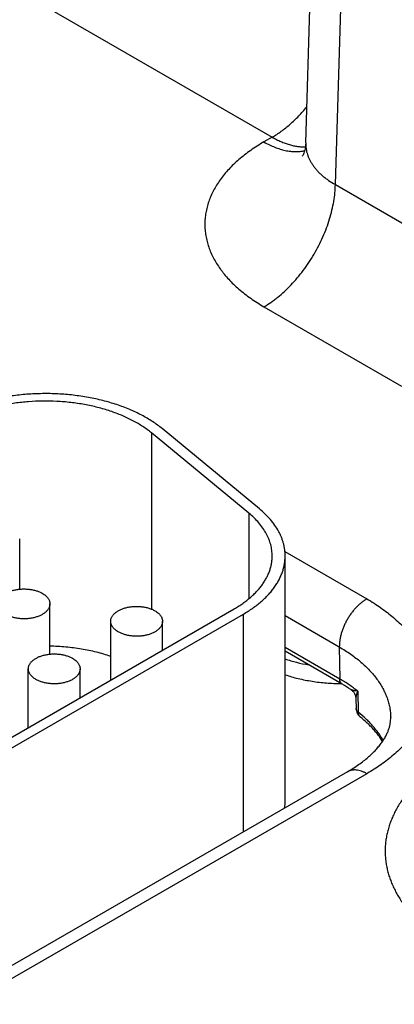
# Model space of a CAD drawing. Header units: inches. Extents: x 0 to 34, y 0 to 22.
# Tile 90 of 124: x 26.36 to 26.65, y 15.634 to 16.395. Entities that reach past the tile are written whole.
import ezdxf

# ---------------------------------------------------------------- set-up
doc = ezdxf.new("R2010")
doc.units = ezdxf.units.IN
doc.header["$LTSCALE"] = 1.87
doc.header["$MEASUREMENT"] = 0
doc.layers.get('0').update_dxf_attribs({"linetype": 'CONTINUOUS'})

msp = doc.modelspace()

# ---------------------------------------------------------------- linework, layer by layer
at = {"color": 7, "linetype": 'CONTINUOUS'}
for p, q in [((26.58131, 16.29967), (26.61722, 17.48715)), ((26.60416, 16.26751), (26.64004, 17.45417)), ((26.22466, 16.49511), (26.5554, 16.30414)), ((26.5554, 16.30414), (26.54902, 16.30046)), ((26.60416, 16.26751), (26.71045, 16.20614)), ((26.54902, 16.17309), (26.6553, 16.11173)), ((26.46214, 16.07553), (26.46214, 15.93936)), ((26.53727, 16.01358), (26.46214, 16.07553)), ((26.54547, 16.01689), (26.47033, 16.07885)), ((26.53727, 16.01358), (26.53727, 15.94736)), ((26.36027, 15.9548), (26.36027, 15.99363)), ((26.56519, 15.98384), (26.62844, 15.94732)), ((26.56536, 15.79104), (26.56536, 15.98046)), ((26.38361, 15.90458), (26.38361, 15.94341)), ((26.22873, 15.76795), (26.52607, 15.93963)), ((26.2358, 15.76387), (26.53314, 15.93555)), ((26.53314, 15.76728), (26.53314, 15.93555)), ((26.43058, 15.8845), (26.43058, 15.92994)), ((26.47058, 15.9076), (26.47058, 15.92994)), ((26.56536, 15.93433), (26.60723, 15.91015)), ((26.60761, 15.88536), (26.56536, 15.90976)), ((26.60947, 15.88136), (26.56536, 15.90684)), ((26.60723, 15.91015), (26.60761, 15.88536)), ((26.36694, 15.84776), (26.36694, 15.8932)), ((26.40694, 15.87085), (26.40694, 15.8932)), ((26.62146, 15.876), (26.6219, 15.85966)), ((26.61998, 15.87016), (26.62019, 15.86259)), ((26.61344, 15.81364), (26.23372, 15.5944)), ((26.62844, 15.81216), (26.24872, 15.59291))]:
    msp.add_line(p, q, dxfattribs=at)
for points in [[(26.58131, 16.29967), (26.58122, 16.2981), (26.58103, 16.29654), (26.58077, 16.29513), (26.58045, 16.29386), (26.58012, 16.29276), (26.57978, 16.29183), (26.57945, 16.29106), (26.57916, 16.29046), (26.57892, 16.29), (26.57873, 16.28969), (26.57862, 16.28951), (26.57858, 16.28946)], [(26.61602, 15.8773), (26.61614, 15.87722), (26.61663, 15.87686), (26.61709, 15.87647), (26.61753, 15.87604), (26.61794, 15.87558), (26.61831, 15.87509), (26.61865, 15.87458), (26.61896, 15.87405), (26.61923, 15.8735), (26.61945, 15.87293), (26.61964, 15.87234), (26.61979, 15.87175), (26.6199, 15.87116), (26.61996, 15.87056), (26.61998, 15.87015)]]:
    msp.add_lwpolyline(points, dxfattribs=at)
for centre, radius, start, end in [((26.5499, 15.77797), 0.11933, 56.3524, 60.05226), ((26.6292, 15.86284), 0.00902, 181.60206, 231.41966), ((26.52846, 15.79105), 0.0369, 351.58579, 359.98867)]:
    msp.add_arc(centre, radius, start, end, dxfattribs=at)
for points, knots in [([(26.5554, 16.30414), (26.55658, 16.30482), (26.55894, 16.30628), (26.56242, 16.30867), (26.56586, 16.3113), (26.56927, 16.31415), (26.57262, 16.31722), (26.5759, 16.3205), (26.5791, 16.32396), (26.58115, 16.32637), (26.58216, 16.3276)], [0, 0, 0, 0, 0.114507, 0.232446, 0.353643, 0.477884, 0.604924, 0.734491, 0.866288, 1, 1, 1, 1]), ([(26.54902, 16.30046), (26.54723, 16.29943), (26.54376, 16.29732), (26.53875, 16.29398), (26.53404, 16.29049), (26.52962, 16.28688), (26.52552, 16.28315), (26.52174, 16.2793), (26.51829, 16.27535), (26.51518, 16.27131), (26.51242, 16.26718), (26.51001, 16.26298), (26.50796, 16.25871), (26.50628, 16.25439), (26.50496, 16.25003), (26.50402, 16.24563), (26.50345, 16.24121), (26.50326, 16.23678), (26.50345, 16.23234), (26.50402, 16.22792), (26.50496, 16.22353), (26.50628, 16.21916), (26.50796, 16.21484), (26.51001, 16.21057), (26.51242, 16.20637), (26.51471, 16.20295), (26.51671, 16.20026), (26.51885, 16.19756), (26.52174, 16.19425), (26.52552, 16.1904), (26.52962, 16.18667), (26.53404, 16.18306), (26.53875, 16.17957), (26.54376, 16.17623), (26.54723, 16.17412), (26.54902, 16.17309)], [0, 0, 0, 0, 0.037616, 0.074279, 0.109977, 0.144709, 0.178481, 0.21131, 0.243226, 0.274267, 0.304487, 0.333951, 0.362735, 0.390931, 0.418639, 0.445972, 0.47305, 0.499998, 0.526946, 0.554024, 0.581357, 0.609065, 0.637261, 0.666045, 0.695509, 0.725729, 0.741145, 0.756774, 0.78869, 0.821519, 0.855291, 0.890023, 0.925721, 0.962384, 1, 1, 1, 1]), ([(26.54902, 16.30046), (26.55038, 16.29967), (26.5531, 16.29821), (26.55725, 16.29635), (26.56135, 16.29489), (26.56538, 16.29381), (26.56932, 16.29314), (26.57315, 16.29287), (26.57626, 16.293), (26.57865, 16.2933), (26.57982, 16.29352), (26.5804, 16.29365)], [0, 0, 0, 0, 0.143916, 0.282131, 0.414608, 0.541447, 0.662896, 0.779373, 0.891468, 0.94613, 1, 1, 1, 1]), ([(26.5554, 16.30414), (26.55649, 16.30351), (26.55868, 16.30232), (26.562, 16.30075), (26.56529, 16.29942), (26.56856, 16.29834), (26.57177, 16.29752), (26.57493, 16.29695), (26.57801, 16.29664), (26.58004, 16.29661), (26.58104, 16.29664)], [0, 0, 0, 0, 0.140131, 0.275859, 0.407139, 0.533988, 0.656492, 0.774818, 0.889209, 1, 1, 1, 1]), ([(26.58131, 16.29967), (26.58129, 16.29892), (26.58131, 16.29741), (26.58154, 16.29515), (26.58196, 16.29291), (26.58258, 16.29069), (26.5834, 16.28849), (26.5844, 16.28632), (26.5856, 16.28419), (26.58698, 16.2821), (26.58854, 16.28005), (26.59028, 16.27806), (26.59219, 16.27613), (26.59427, 16.27426), (26.59652, 16.27245), (26.59977, 16.27011), (26.60236, 16.26851), (26.60416, 16.26751)], [0, 0, 0, 0, 0.054436, 0.108956, 0.163831, 0.219326, 0.275689, 0.333149, 0.39191, 0.452152, 0.514026, 0.577657, 0.643142, 0.710551, 0.779933, 0.85131, 1, 1, 1, 1]), ([(26.54902, 16.17309), (26.55084, 16.17415), (26.55355, 16.17587), (26.55705, 16.17839), (26.5606, 16.18114), (26.56496, 16.18492), (26.57, 16.18989), (26.57484, 16.1953), (26.57943, 16.2011), (26.58375, 16.20723), (26.58773, 16.21364), (26.59136, 16.22027), (26.59459, 16.22705), (26.59739, 16.23392), (26.59974, 16.24082), (26.60162, 16.24768), (26.603, 16.25444), (26.60388, 16.26104), (26.60413, 16.26538), (26.60416, 16.26751)], [0, 0, 0, 0, 0.055747, 0.084566, 0.113978, 0.174439, 0.236852, 0.300887, 0.366175, 0.432326, 0.498931, 0.565574, 0.631837, 0.697309, 0.761595, 0.824324, 0.885156, 0.943796, 1, 1, 1, 1]), ([(26.47033, 16.07885), (26.46917, 16.07981), (26.46675, 16.08169), (26.46291, 16.08435), (26.45883, 16.08689), (26.45452, 16.0893), (26.44999, 16.09156), (26.44525, 16.09368), (26.44031, 16.09565), (26.4352, 16.09746), (26.42993, 16.09911), (26.42451, 16.10059), (26.41896, 16.1019), (26.41329, 16.10302), (26.40752, 16.10397), (26.40168, 16.10474), (26.39576, 16.10532), (26.38781, 16.10585), (26.37783, 16.10604), (26.36786, 16.1056), (26.35995, 16.10487), (26.35409, 16.10414), (26.34831, 16.10323), (26.34262, 16.10214), (26.33704, 16.10086), (26.33159, 16.09942), (26.32629, 16.09781), (26.32114, 16.09603), (26.31618, 16.09409), (26.3114, 16.092), (26.30682, 16.08976), (26.30388, 16.08815), (26.30244, 16.08733)], [0, 0, 0, 0, 0.025635, 0.052051, 0.079243, 0.107194, 0.135883, 0.165279, 0.195346, 0.226045, 0.25733, 0.28915, 0.321452, 0.354178, 0.38727, 0.420665, 0.454299, 0.488107, 0.555969, 0.623725, 0.657399, 0.690847, 0.724004, 0.756808, 0.7892, 0.82112, 0.852516, 0.883336, 0.913534, 0.943067, 0.971899, 1, 1, 1, 1]), ([(26.46214, 16.07553), (26.46108, 16.07641), (26.45888, 16.07812), (26.45539, 16.08054), (26.45169, 16.08285), (26.44777, 16.08503), (26.44364, 16.0871), (26.43934, 16.08902), (26.43485, 16.09081), (26.43021, 16.09246), (26.42541, 16.09396), (26.42048, 16.0953), (26.41543, 16.09649), (26.41028, 16.09752), (26.40504, 16.09838), (26.39793, 16.09931), (26.38892, 16.10005), (26.37805, 16.10026), (26.3672, 16.09978), (26.35825, 16.09881), (26.35121, 16.0977), (26.34604, 16.09671), (26.34097, 16.09555), (26.33602, 16.09424), (26.33119, 16.09277), (26.32652, 16.09115), (26.322, 16.08939), (26.31765, 16.08749), (26.31349, 16.08546), (26.31082, 16.084), (26.30951, 16.08324)], [0, 0, 0, 0, 0.025635, 0.052052, 0.079244, 0.107196, 0.135885, 0.165281, 0.19535, 0.226049, 0.257334, 0.289155, 0.321457, 0.354184, 0.387277, 0.420672, 0.488107, 0.555971, 0.623727, 0.690841, 0.723999, 0.756804, 0.789196, 0.821117, 0.852514, 0.883334, 0.913532, 0.943066, 0.971899, 1, 1, 1, 1]), ([(26.55536, 15.98046), (26.55536, 15.9812), (26.55531, 15.98267), (26.55509, 15.98487), (26.55473, 15.98707), (26.55422, 15.98926), (26.55356, 15.99143), (26.55276, 15.99359), (26.55182, 15.99573), (26.55037, 15.99858), (26.54819, 16.00208), (26.54506, 16.00611), (26.54141, 16.00999), (26.5387, 16.0124), (26.53727, 16.01358)], [0, 0, 0, 0, 0.056549, 0.113263, 0.170303, 0.227826, 0.285983, 0.344916, 0.404758, 0.465629, 0.590837, 0.721316, 0.857592, 1, 1, 1, 1]), ([(26.56536, 15.98046), (26.56536, 15.98127), (26.5653, 15.98289), (26.56506, 15.98532), (26.56466, 15.98773), (26.5641, 15.99014), (26.56338, 15.99253), (26.5625, 15.99491), (26.56147, 15.99726), (26.55987, 16.00039), (26.55747, 16.00424), (26.55403, 16.00868), (26.55001, 16.01294), (26.54704, 16.0156), (26.54547, 16.01689)], [0, 0, 0, 0, 0.056549, 0.113263, 0.170303, 0.227826, 0.285983, 0.344916, 0.404758, 0.465629, 0.590837, 0.721316, 0.857592, 1, 1, 1, 1]), ([(26.52607, 15.93963), (26.52721, 15.94029), (26.52944, 15.94164), (26.53265, 15.94379), (26.53567, 15.94602), (26.5385, 15.94834), (26.54113, 15.95073), (26.54355, 15.9532), (26.54576, 15.95573), (26.54776, 15.95832), (26.54953, 15.96097), (26.55107, 15.96366), (26.55239, 15.9664), (26.55347, 15.96917), (26.55431, 15.97197), (26.55491, 15.97479), (26.55528, 15.97762), (26.55536, 15.97952), (26.55536, 15.98046)], [0, 0, 0, 0, 0.075234, 0.14856, 0.219957, 0.28942, 0.356963, 0.422622, 0.486452, 0.548535, 0.608975, 0.667902, 0.725471, 0.781862, 0.83728, 0.891946, 0.946102, 1, 1, 1, 1]), ([(26.53314, 15.93555), (26.5344, 15.93628), (26.53685, 15.93776), (26.54038, 15.94012), (26.5437, 15.94258), (26.54681, 15.94513), (26.54971, 15.94776), (26.55237, 15.95047), (26.55481, 15.95326), (26.557, 15.95611), (26.55895, 15.95902), (26.56065, 15.96198), (26.56209, 15.96499), (26.56328, 15.96804), (26.56421, 15.97112), (26.56487, 15.97422), (26.56527, 15.97734), (26.56536, 15.97942), (26.56536, 15.98046)], [0, 0, 0, 0, 0.075234, 0.14856, 0.219957, 0.28942, 0.356963, 0.422622, 0.486452, 0.548535, 0.608975, 0.667902, 0.725471, 0.781862, 0.83728, 0.891946, 0.946102, 1, 1, 1, 1]), ([(26.34361, 15.94341), (26.34361, 15.9437), (26.34365, 15.94427), (26.34381, 15.94512), (26.34408, 15.94596), (26.34446, 15.94678), (26.34494, 15.94759), (26.34553, 15.94837), (26.34621, 15.94913), (26.34698, 15.94985), (26.34785, 15.95054), (26.3488, 15.95119), (26.34982, 15.95179), (26.35093, 15.95236), (26.3521, 15.95287), (26.35333, 15.95333), (26.35462, 15.95374), (26.35642, 15.95422), (26.35877, 15.95466), (26.36166, 15.95495), (26.36459, 15.95499), (26.3675, 15.95478), (26.37032, 15.95433), (26.37259, 15.95376), (26.3743, 15.95318), (26.37552, 15.9527), (26.37666, 15.95217), (26.3774, 15.95178), (26.37775, 15.95158)], [0, 0, 0, 0, 0.021327, 0.042883, 0.064883, 0.087523, 0.110967, 0.135348, 0.160765, 0.187283, 0.21494, 0.243743, 0.273677, 0.304704, 0.336769, 0.369798, 0.403707, 0.438397, 0.509664, 0.582667, 0.656378, 0.729734, 0.80169, 0.871263, 0.904889, 0.937606, 0.969332, 1, 1, 1, 1]), ([(26.37775, 15.95158), (26.3782, 15.95132), (26.37906, 15.95077), (26.38023, 15.94987), (26.38125, 15.94889), (26.3821, 15.94787), (26.38276, 15.9468), (26.38317, 15.94586), (26.3834, 15.94511), (26.38352, 15.94455), (26.38359, 15.94398), (26.38361, 15.9436), (26.38361, 15.94341)], [0, 0, 0, 0, 0.148575, 0.28944, 0.422636, 0.548532, 0.667869, 0.781787, 0.837223, 0.891908, 0.946083, 1, 1, 1, 1]), ([(26.38361, 15.94341), (26.38361, 15.94313), (26.38357, 15.94256), (26.38341, 15.94171), (26.38314, 15.94087), (26.38276, 15.94004), (26.38227, 15.93924), (26.38169, 15.93846), (26.38101, 15.9377), (26.38024, 15.93698), (26.37937, 15.93629), (26.37842, 15.93564), (26.37739, 15.93503), (26.37629, 15.93447), (26.37512, 15.93396), (26.37388, 15.93349), (26.37259, 15.93308), (26.37079, 15.93261), (26.36845, 15.93217), (26.36556, 15.93188), (26.36263, 15.93184), (26.35972, 15.93204), (26.35689, 15.93249), (26.35463, 15.93307), (26.35292, 15.93364), (26.3517, 15.93412), (26.35055, 15.93465), (26.34982, 15.93504), (26.34947, 15.93525)], [0, 0, 0, 0, 0.021327, 0.042883, 0.064883, 0.087523, 0.110967, 0.135348, 0.160765, 0.187283, 0.21494, 0.243743, 0.273677, 0.304704, 0.336769, 0.369798, 0.403707, 0.438397, 0.509664, 0.582667, 0.656378, 0.729734, 0.80169, 0.871263, 0.904889, 0.937606, 0.969332, 1, 1, 1, 1]), ([(26.62844, 15.94732), (26.62772, 15.9469), (26.62629, 15.94599), (26.62421, 15.94442), (26.62217, 15.94265), (26.6202, 15.94068), (26.6183, 15.93853), (26.61651, 15.93624), (26.61483, 15.93381), (26.61329, 15.93127), (26.61189, 15.92865), (26.61065, 15.92597), (26.60959, 15.92327), (26.60872, 15.92056), (26.60803, 15.91787), (26.60755, 15.91523), (26.60727, 15.91266), (26.60722, 15.91097), (26.60723, 15.91015)], [0, 0, 0, 0, 0.055934, 0.1144, 0.175151, 0.237883, 0.302243, 0.367845, 0.434277, 0.501107, 0.567898, 0.634214, 0.699626, 0.763726, 0.826132, 0.886499, 0.944534, 1, 1, 1, 1]), ([(26.62844, 15.94732), (26.63033, 15.94623), (26.63402, 15.94399), (26.63933, 15.94044), (26.64433, 15.93674), (26.64902, 15.93291), (26.65337, 15.92895), (26.65738, 15.92487), (26.66104, 15.92067), (26.66434, 15.91638), (26.66727, 15.912), (26.66983, 15.90754), (26.67201, 15.90302), (26.67379, 15.89843), (26.67519, 15.8938), (26.67619, 15.88913), (26.67679, 15.88444), (26.67699, 15.87974), (26.67679, 15.87503), (26.67619, 15.87034), (26.67519, 15.86568), (26.67379, 15.86104), (26.67201, 15.85646), (26.66983, 15.85193), (26.66727, 15.84747), (26.66434, 15.84309), (26.66104, 15.8388), (26.65738, 15.83461), (26.65337, 15.83052), (26.64902, 15.82656), (26.64433, 15.82273), (26.63933, 15.81903), (26.63402, 15.81548), (26.63033, 15.81325), (26.62844, 15.81216)], [0, 0, 0, 0, 0.037617, 0.07428, 0.109978, 0.14471, 0.178482, 0.211311, 0.243226, 0.274268, 0.304487, 0.333951, 0.362735, 0.390931, 0.41864, 0.445973, 0.473051, 0.5, 0.526949, 0.554027, 0.58136, 0.609069, 0.637265, 0.666049, 0.695513, 0.725732, 0.756774, 0.788689, 0.821518, 0.85529, 0.890022, 0.92572, 0.962383, 1, 1, 1, 1]), ([(26.43058, 15.92994), (26.43058, 15.93022), (26.43062, 15.93079), (26.43078, 15.93164), (26.43106, 15.93248), (26.43143, 15.93331), (26.43192, 15.93412), (26.4325, 15.9349), (26.43318, 15.93565), (26.43396, 15.93638), (26.43482, 15.93706), (26.43577, 15.93771), (26.4368, 15.93832), (26.4379, 15.93888), (26.43907, 15.9394), (26.44031, 15.93986), (26.4416, 15.94027), (26.4434, 15.94074), (26.44574, 15.94119), (26.44863, 15.94147), (26.45156, 15.94152), (26.45447, 15.94131), (26.4573, 15.94086), (26.45956, 15.94029), (26.46128, 15.93971), (26.46249, 15.93923), (26.46364, 15.9387), (26.46437, 15.93831), (26.46472, 15.93811)], [0, 0, 0, 0, 0.021327, 0.042883, 0.064883, 0.087523, 0.110967, 0.135348, 0.160765, 0.187283, 0.21494, 0.243743, 0.273677, 0.304704, 0.336769, 0.369798, 0.403707, 0.438397, 0.509664, 0.582667, 0.656378, 0.729734, 0.80169, 0.871263, 0.904889, 0.937606, 0.969332, 1, 1, 1, 1]), ([(26.46472, 15.93811), (26.46518, 15.93785), (26.46603, 15.9373), (26.46721, 15.93639), (26.46822, 15.93542), (26.46907, 15.93439), (26.46974, 15.93332), (26.47015, 15.93239), (26.47037, 15.93164), (26.47049, 15.93107), (26.47057, 15.93051), (26.47058, 15.93013), (26.47058, 15.92994)], [0, 0, 0, 0, 0.148575, 0.28944, 0.422636, 0.548532, 0.667869, 0.781787, 0.837223, 0.891908, 0.946083, 1, 1, 1, 1]), ([(26.43644, 15.92177), (26.43599, 15.92203), (26.43513, 15.92258), (26.43396, 15.92349), (26.43294, 15.92446), (26.4321, 15.92549), (26.43143, 15.92656), (26.43102, 15.92749), (26.43079, 15.92824), (26.43067, 15.92881), (26.4306, 15.92937), (26.43058, 15.92975), (26.43058, 15.92994)], [0, 0, 0, 0, 0.148575, 0.28944, 0.422636, 0.548532, 0.667869, 0.781787, 0.837223, 0.891908, 0.946083, 1, 1, 1, 1]), ([(26.47058, 15.92994), (26.47058, 15.92966), (26.47055, 15.92909), (26.47038, 15.92824), (26.47011, 15.9274), (26.46973, 15.92657), (26.46925, 15.92576), (26.46867, 15.92498), (26.46798, 15.92423), (26.46721, 15.9235), (26.46635, 15.92282), (26.4654, 15.92217), (26.46437, 15.92156), (26.46326, 15.921), (26.46209, 15.92048), (26.46086, 15.92002), (26.45957, 15.91961), (26.45777, 15.91914), (26.45543, 15.91869), (26.45254, 15.91841), (26.4496, 15.91836), (26.44669, 15.91857), (26.44387, 15.91902), (26.44161, 15.91959), (26.43989, 15.92017), (26.43868, 15.92065), (26.43753, 15.92118), (26.43679, 15.92157), (26.43644, 15.92177)], [0, 0, 0, 0, 0.021327, 0.042883, 0.064883, 0.087523, 0.110967, 0.135348, 0.160765, 0.187283, 0.21494, 0.243743, 0.273677, 0.304704, 0.336769, 0.369798, 0.403707, 0.438397, 0.509664, 0.582667, 0.656378, 0.729734, 0.80169, 0.871263, 0.904889, 0.937606, 0.969332, 1, 1, 1, 1]), ([(26.36694, 15.8932), (26.36694, 15.89348), (26.36698, 15.89405), (26.36714, 15.8949), (26.36742, 15.89574), (26.36779, 15.89656), (26.36828, 15.89737), (26.36886, 15.89815), (26.36954, 15.89891), (26.37032, 15.89963), (26.37118, 15.90032), (26.37213, 15.90097), (26.37316, 15.90158), (26.37426, 15.90214), (26.37543, 15.90265), (26.37667, 15.90311), (26.37796, 15.90352), (26.37976, 15.904), (26.3821, 15.90444), (26.38499, 15.90473), (26.38792, 15.90477), (26.39083, 15.90456), (26.39366, 15.90412), (26.39592, 15.90354), (26.39764, 15.90297), (26.39885, 15.90249), (26.4, 15.90196), (26.40073, 15.90156), (26.40109, 15.90136)], [0, 0, 0, 0, 0.021327, 0.042883, 0.064883, 0.087523, 0.110967, 0.135348, 0.160765, 0.187283, 0.21494, 0.243743, 0.273677, 0.304704, 0.336769, 0.369798, 0.403707, 0.438397, 0.509664, 0.582667, 0.656378, 0.729734, 0.80169, 0.871263, 0.904889, 0.937606, 0.969332, 1, 1, 1, 1]), ([(26.43059, 15.90288), (26.42879, 15.90348), (26.42514, 15.90462), (26.41954, 15.90612), (26.4138, 15.90742), (26.40792, 15.90851), (26.40195, 15.90939), (26.39588, 15.91006), (26.38976, 15.91051), (26.38566, 15.91066), (26.38361, 15.9107)], [0, 0, 0, 0, 0.118952, 0.240198, 0.363472, 0.488495, 0.614971, 0.742593, 0.871043, 1, 1, 1, 1]), ([(26.60723, 15.91015), (26.60875, 15.90927), (26.61173, 15.90747), (26.61602, 15.90461), (26.62006, 15.90164), (26.62385, 15.89855), (26.62737, 15.89537), (26.63063, 15.89208), (26.63361, 15.88871), (26.6363, 15.88527), (26.63871, 15.88174), (26.64081, 15.87816), (26.64261, 15.87452), (26.64411, 15.87083), (26.6453, 15.8671), (26.64617, 15.86335), (26.64673, 15.85957), (26.64689, 15.85704), (26.64692, 15.85578)], [0, 0, 0, 0, 0.075082, 0.148292, 0.219608, 0.289023, 0.356552, 0.422227, 0.4861, 0.548246, 0.608765, 0.667778, 0.725432, 0.781897, 0.837366, 0.892051, 0.946182, 1, 1, 1, 1]), ([(26.40109, 15.90136), (26.40154, 15.9011), (26.40239, 15.90056), (26.40357, 15.89965), (26.40458, 15.89868), (26.40543, 15.89765), (26.4061, 15.89658), (26.40651, 15.89565), (26.40673, 15.89489), (26.40685, 15.89433), (26.40693, 15.89376), (26.40694, 15.89338), (26.40694, 15.8932)], [0, 0, 0, 0, 0.148575, 0.28944, 0.422636, 0.548532, 0.667869, 0.781787, 0.837223, 0.891908, 0.946083, 1, 1, 1, 1]), ([(26.56535, 15.90086), (26.5668, 15.90037), (26.56975, 15.89946), (26.5758, 15.89783), (26.58044, 15.89685), (26.58358, 15.89631)], [0, 0, 0, 0, 0.244006, 0.492331, 1, 1, 1, 1]), ([(26.3728, 15.88503), (26.37235, 15.88529), (26.37149, 15.88583), (26.37032, 15.88674), (26.3693, 15.88771), (26.36846, 15.88874), (26.36779, 15.88981), (26.36738, 15.89074), (26.36715, 15.8915), (26.36703, 15.89206), (26.36696, 15.89263), (26.36694, 15.89301), (26.36694, 15.8932)], [0, 0, 0, 0, 0.148575, 0.28944, 0.422636, 0.548532, 0.667869, 0.781787, 0.837223, 0.891908, 0.946083, 1, 1, 1, 1]), ([(26.40694, 15.8932), (26.40694, 15.89291), (26.40691, 15.89234), (26.40674, 15.89149), (26.40647, 15.89065), (26.40609, 15.88983), (26.40561, 15.88902), (26.40503, 15.88824), (26.40435, 15.88748), (26.40357, 15.88676), (26.40271, 15.88607), (26.40176, 15.88542), (26.40073, 15.88481), (26.39962, 15.88425), (26.39845, 15.88374), (26.39722, 15.88328), (26.39593, 15.88287), (26.39413, 15.88239), (26.39179, 15.88195), (26.3889, 15.88166), (26.38597, 15.88162), (26.38306, 15.88183), (26.38023, 15.88227), (26.37797, 15.88285), (26.37625, 15.88342), (26.37504, 15.8839), (26.37389, 15.88443), (26.37315, 15.88483), (26.3728, 15.88503)], [0, 0, 0, 0, 0.021327, 0.042883, 0.064883, 0.087523, 0.110967, 0.135348, 0.160765, 0.187283, 0.21494, 0.243743, 0.273677, 0.304704, 0.336769, 0.369798, 0.403707, 0.438397, 0.509664, 0.582667, 0.656378, 0.729734, 0.80169, 0.871263, 0.904889, 0.937606, 0.969332, 1, 1, 1, 1]), ([(26.56535, 15.88861), (26.567, 15.88806), (26.57036, 15.88703), (26.57551, 15.88568), (26.5808, 15.88454), (26.58621, 15.88359), (26.59171, 15.88284), (26.59729, 15.8823), (26.60291, 15.88197), (26.60667, 15.88189), (26.60856, 15.88188)], [0, 0, 0, 0, 0.118938, 0.240233, 0.363593, 0.488707, 0.615248, 0.742878, 0.871246, 1, 1, 1, 1]), ([(26.62146, 15.876), (26.61932, 15.8777), (26.61481, 15.88099), (26.61007, 15.88394), (26.60761, 15.88536)], [0, 0, 0, 0, 0.489508, 1, 1, 1, 1]), ([(26.60947, 15.88136), (26.60933, 15.88145), (26.60905, 15.88164), (26.60868, 15.882), (26.60836, 15.88242), (26.6081, 15.88291), (26.60789, 15.88345), (26.60773, 15.88405), (26.60764, 15.88469), (26.60761, 15.88513), (26.60761, 15.88536)], [0, 0, 0, 0, 0.108527, 0.219013, 0.333245, 0.452714, 0.578548, 0.711495, 0.851952, 1, 1, 1, 1]), ([(26.62146, 15.876), (26.6209, 15.87606), (26.62009, 15.87616), (26.61903, 15.87633), (26.61831, 15.87648), (26.61774, 15.87662), (26.61731, 15.87674), (26.61702, 15.87684), (26.61674, 15.87694), (26.61648, 15.87705), (26.61624, 15.87717), (26.61609, 15.87726), (26.61602, 15.8773)], [0, 0, 0, 0, 0.298055, 0.43684, 0.568162, 0.691255, 0.749426, 0.80516, 0.858265, 0.908555, 0.95585, 1, 1, 1, 1]), ([(26.62146, 15.876), (26.62123, 15.87548), (26.62092, 15.87469), (26.62058, 15.87364), (26.62036, 15.87289), (26.62019, 15.87216), (26.62006, 15.87146), (26.61999, 15.8708), (26.61997, 15.87036), (26.61998, 15.87016)], [0, 0, 0, 0, 0.283733, 0.417903, 0.546633, 0.669616, 0.786489, 0.896788, 1, 1, 1, 1]), ([(26.6219, 15.85966), (26.62165, 15.85986), (26.62129, 15.86018), (26.62089, 15.86067), (26.62065, 15.86103), (26.62045, 15.86141), (26.62031, 15.8618), (26.62022, 15.86219), (26.6202, 15.86246), (26.62019, 15.86259)], [0, 0, 0, 0, 0.278712, 0.409287, 0.53456, 0.655258, 0.772307, 0.886809, 1, 1, 1, 1]), ([(26.62358, 15.85579), (26.62345, 15.8559), (26.6232, 15.85613), (26.62287, 15.85651), (26.62258, 15.85695), (26.62234, 15.85742), (26.62216, 15.85794), (26.62197, 15.85868), (26.62191, 15.85927), (26.6219, 15.85966)], [0, 0, 0, 0, 0.115588, 0.23222, 0.350884, 0.472462, 0.597696, 0.727165, 1, 1, 1, 1]), ([(26.64111, 15.83786), (26.64056, 15.83884), (26.63938, 15.84079), (26.63677, 15.84465), (26.63378, 15.84837), (26.63048, 15.85194), (26.62686, 15.85552), (26.62393, 15.85804), (26.6219, 15.85966)], [0, 0, 0, 0, 0.115775, 0.233938, 0.477951, 0.604118, 0.733154, 1, 1, 1, 1]), ([(26.61344, 15.81364), (26.61496, 15.81452), (26.61789, 15.81629), (26.62207, 15.81908), (26.62592, 15.82193), (26.62944, 15.82482), (26.63262, 15.82772), (26.63545, 15.83061), (26.63794, 15.83347), (26.64009, 15.83628), (26.6419, 15.83902), (26.6434, 15.84168), (26.6446, 15.84423), (26.64552, 15.84669), (26.6462, 15.84906), (26.64658, 15.85098), (26.64678, 15.85248), (26.64691, 15.85395), (26.64693, 15.85505), (26.64692, 15.85578)], [0, 0, 0, 0, 0.093399, 0.182834, 0.268122, 0.349103, 0.425639, 0.497633, 0.565034, 0.627853, 0.686186, 0.740221, 0.790265, 0.836748, 0.88023, 0.921394, 0.941349, 0.961042, 1, 1, 1, 1]), ([(26.64065, 15.83716), (26.63963, 15.83882), (26.63734, 15.84211), (26.63407, 15.84601), (26.63115, 15.84907), (26.62794, 15.85216), (26.62537, 15.85437), (26.62358, 15.85579)], [0, 0, 0, 0, 0.230328, 0.473424, 0.599989, 0.729939, 1, 1, 1, 1]), ([(26.62844, 15.81216), (26.62776, 15.81255), (26.62641, 15.81325), (26.62435, 15.8141), (26.62233, 15.81469), (26.62036, 15.81502), (26.61876, 15.81507), (26.61754, 15.81498), (26.61666, 15.81484), (26.6158, 15.81464), (26.61498, 15.81438), (26.61419, 15.81405), (26.61368, 15.81378), (26.61344, 15.81364)], [0, 0, 0, 0, 0.148568, 0.289427, 0.422615, 0.548501, 0.667827, 0.72541, 0.781814, 0.837244, 0.891923, 0.946091, 1, 1, 1, 1]), ([(26.67485, 15.81256), (26.67239, 15.81048), (26.66884, 15.80725), (26.66444, 15.8027), (26.66041, 15.79816), (26.65677, 15.79344), (26.65356, 15.78858), (26.6514, 15.78492), (26.64947, 15.78121), (26.64778, 15.77747), (26.64632, 15.77369), (26.6451, 15.76988), (26.64412, 15.76606), (26.64338, 15.76221), (26.64288, 15.75835), (26.64262, 15.75448), (26.64261, 15.75061), (26.64284, 15.74674), (26.64332, 15.74288), (26.64403, 15.73903), (26.64499, 15.7352), (26.64619, 15.73139), (26.64762, 15.72761), (26.64929, 15.72386), (26.6512, 15.72015), (26.65407, 15.71522), (26.65739, 15.71042), (26.6611, 15.70579), (26.66413, 15.70234), (26.66738, 15.69896), (26.67083, 15.69565), (26.67449, 15.69241), (26.67969, 15.68816), (26.68668, 15.68306), (26.69573, 15.67736), (26.70546, 15.67206), (26.71583, 15.66718), (26.72678, 15.66274), (26.73826, 15.65878), (26.7502, 15.6553), (26.76255, 15.65233), (26.77524, 15.64988), (26.7882, 15.64797), (26.80136, 15.6466), (26.81466, 15.64579), (26.82803, 15.64554), (26.84139, 15.64584), (26.85028, 15.64641), (26.85471, 15.64679)], [0, 0, 0, 0, 0.02927, 0.043456, 0.05735, 0.08429, 0.097369, 0.110205, 0.122815, 0.13522, 0.147441, 0.159504, 0.171433, 0.183256, 0.195002, 0.206701, 0.218383, 0.230079, 0.24182, 0.253634, 0.265552, 0.2776, 0.289804, 0.30219, 0.31478, 0.327592, 0.353951, 0.367533, 0.381399, 0.395556, 0.410012, 0.424772, 0.439841, 0.470901, 0.503191, 0.536682, 0.571322, 0.607044, 0.643762, 0.681379, 0.719785, 0.758862, 0.798484, 0.838517, 0.878826, 0.91927, 0.959709, 1, 1, 1, 1])]:
    msp.add_open_spline(points, degree=3, knots=knots, dxfattribs=at)

doc.saveas('drawing.dxf')
